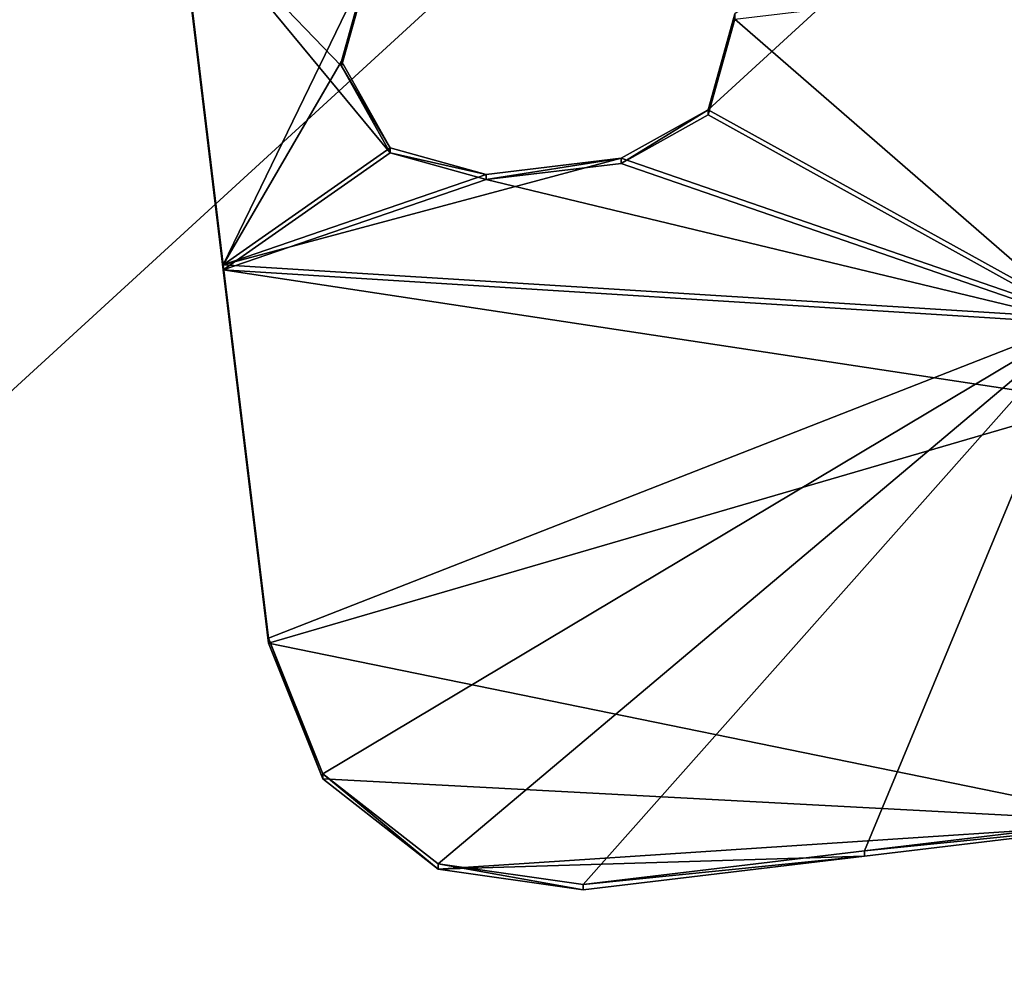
# Model space of a CAD drawing. Extents: x -1633 to 62, y -535 to 375.
# Tile 220 of 256: x -223 to -205, y -2 to 15. Entities that reach past the tile are written whole.
import ezdxf

# ---------------------------------------------------------------- set-up
doc = ezdxf.new("R2010")
doc.units = 0
doc.header["$LTSCALE"] = 33.374815
for name, color, linetype in [('1005', 7, 'CONTINUOUS'), ('1007', 7, 'CONTINUOUS'), ('1032', 7, 'CONTINUOUS'), ('1033', 7, 'CONTINUOUS'), ('1035', 7, 'CONTINUOUS'), ('1037', 7, 'CONTINUOUS'), ('1110', 7, 'CONTINUOUS'), ('409', 7, 'CONTINUOUS'), ('411', 7, 'CONTINUOUS'), ('999', 7, 'CONTINUOUS')]:
    doc.layers.add(name, color=color, linetype=linetype)

msp = doc.modelspace()

# ---------------------------------------------------------------- linework, layer by layer
at = {"layer": '1005', "color": 7, "linetype": 'CONTINUOUS'}
for points in [[(-203.957, 9.681, 225.758), (-205.02, 18.493, 224.951), (-210.62, 13.367, 225.42), (-203.957, 9.681, 225.758)], [(-210.62, 13.367, 225.42), (-205.02, 18.493, 224.951), (-210.145, 15.056, 225.266), (-210.62, 13.367, 225.42)], [(-219.975, 17.223, 225.067), (-219.18, 10.631, 225.671), (-216.62, 15.912, 225.187), (-219.975, 17.223, 225.067)], [(-216.62, 15.912, 225.187), (-219.18, 10.631, 225.671), (-217.095, 14.224, 225.342), (-216.62, 15.912, 225.187)], [(-217.095, 14.224, 225.342), (-219.18, 10.631, 225.671), (-216.232, 12.696, 225.482), (-217.095, 14.224, 225.342)], [(-212.154, 12.509, 225.499), (-203.957, 9.681, 225.758), (-210.62, 13.367, 225.42), (-212.154, 12.509, 225.499)], [(-219.18, 10.631, 225.671), (-214.537, 12.223, 225.525), (-216.232, 12.696, 225.482), (-219.18, 10.631, 225.671)], [(-219.18, 10.631, 225.671), (-203.957, 9.681, 225.758), (-212.154, 12.509, 225.499), (-219.18, 10.631, 225.671)], [(-214.537, 12.223, 225.525), (-219.18, 10.631, 225.671), (-212.154, 12.509, 225.499), (-214.537, 12.223, 225.525)], [(-218.384, 4.04, 226.274), (-203.957, 9.681, 225.758), (-219.18, 10.631, 225.671), (-218.384, 4.04, 226.274)], [(-203.957, 9.681, 225.758), (-218.384, 4.04, 226.274), (-217.42, 1.647, 226.493), (-203.957, 9.681, 225.758)], [(-203.957, 9.681, 225.758), (-217.42, 1.647, 226.493), (-215.386, 0.056, 226.639), (-203.957, 9.681, 225.758)], [(-203.957, 9.681, 225.758), (-215.386, 0.056, 226.639), (-212.823, -0.31, 226.673), (-203.957, 9.681, 225.758)], [(-203.957, 9.681, 225.758), (-212.823, -0.31, 226.673), (-207.859, 0.284, 226.618), (-203.957, 9.681, 225.758)], [(-202.895, 0.879, 226.564), (-203.957, 9.681, 225.758), (-207.859, 0.284, 226.618), (-202.895, 0.879, 226.564)]]:
    msp.add_3dface(points, dxfattribs=at)
at = {"layer": '1007', "color": 7, "linetype": 'CONTINUOUS'}
for points in [[(-202.895, 0.787, 225.568), (-202.895, 0.879, 226.564), (-207.859, 0.284, 226.618), (-202.895, 0.787, 225.568)], [(-207.859, 0.193, 225.622), (-202.895, 0.787, 225.568), (-207.859, 0.284, 226.618), (-207.859, 0.193, 225.622)], [(-212.823, -0.31, 226.673), (-207.859, 0.193, 225.622), (-207.859, 0.284, 226.618), (-212.823, -0.31, 226.673)], [(-212.823, -0.401, 225.677), (-207.859, 0.193, 225.622), (-212.823, -0.31, 226.673), (-212.823, -0.401, 225.677)]]:
    msp.add_3dface(points, dxfattribs=at)
at = {"layer": '1032', "color": 7, "linetype": 'CONTINUOUS'}
for points in [[(-212.154, 12.417, 224.503), (-214.537, 12.132, 224.529), (-212.154, 12.509, 225.499), (-212.154, 12.417, 224.503)], [(-214.537, 12.132, 224.529), (-214.537, 12.223, 225.525), (-212.154, 12.509, 225.499), (-214.537, 12.132, 224.529)]]:
    msp.add_3dface(points, dxfattribs=at)
at = {"layer": '1033', "color": 7, "linetype": 'CONTINUOUS'}
for points in [[(-216.62, 15.821, 224.191), (-216.62, 15.912, 225.187), (-217.095, 14.224, 225.342), (-216.62, 15.821, 224.191)], [(-217.095, 14.133, 224.346), (-216.62, 15.821, 224.191), (-217.095, 14.224, 225.342), (-217.095, 14.133, 224.346)], [(-217.095, 14.133, 224.346), (-217.095, 14.224, 225.342), (-216.232, 12.696, 225.482), (-217.095, 14.133, 224.346)], [(-216.232, 12.605, 224.486), (-217.095, 14.133, 224.346), (-216.232, 12.696, 225.482), (-216.232, 12.605, 224.486)], [(-214.537, 12.223, 225.525), (-216.232, 12.605, 224.486), (-216.232, 12.696, 225.482), (-214.537, 12.223, 225.525)], [(-214.537, 12.132, 224.529), (-216.232, 12.605, 224.486), (-214.537, 12.223, 225.525), (-214.537, 12.132, 224.529)]]:
    msp.add_3dface(points, dxfattribs=at)
at = {"layer": '1035', "color": 7, "linetype": 'CONTINUOUS'}
for points in [[(-210.145, 14.965, 224.27), (-210.62, 13.276, 224.424), (-210.145, 15.056, 225.266), (-210.145, 14.965, 224.27)], [(-210.62, 13.276, 224.424), (-210.62, 13.367, 225.42), (-210.145, 15.056, 225.266), (-210.62, 13.276, 224.424)], [(-210.62, 13.276, 224.424), (-212.154, 12.417, 224.503), (-210.62, 13.367, 225.42), (-210.62, 13.276, 224.424)], [(-212.154, 12.417, 224.503), (-212.154, 12.509, 225.499), (-210.62, 13.367, 225.42), (-212.154, 12.417, 224.503)]]:
    msp.add_3dface(points, dxfattribs=at)
at = {"layer": '1037', "color": 7, "linetype": 'CONTINUOUS'}
for points in [[(-219.975, 17.132, 224.071), (-219.18, 10.54, 224.675), (-219.975, 17.223, 225.067), (-219.975, 17.132, 224.071)], [(-219.975, 17.223, 225.067), (-219.18, 10.54, 224.675), (-219.18, 10.631, 225.671), (-219.975, 17.223, 225.067)], [(-219.18, 10.54, 224.675), (-218.384, 3.949, 225.279), (-219.18, 10.631, 225.671), (-219.18, 10.54, 224.675)], [(-218.384, 3.949, 225.279), (-218.384, 4.04, 226.274), (-219.18, 10.631, 225.671), (-218.384, 3.949, 225.279)]]:
    msp.add_3dface(points, dxfattribs=at)
at = {"layer": '1110', "color": 7, "linetype": 'CONTINUOUS'}
for points in [[(-218.384, 3.949, 225.279), (-217.42, 1.556, 225.498), (-218.384, 4.04, 226.274), (-218.384, 3.949, 225.279)], [(-218.384, 4.04, 226.274), (-217.42, 1.556, 225.498), (-217.42, 1.647, 226.493), (-218.384, 4.04, 226.274)], [(-217.42, 1.556, 225.498), (-215.386, -0.035, 225.643), (-217.42, 1.647, 226.493), (-217.42, 1.556, 225.498)], [(-217.42, 1.647, 226.493), (-215.386, -0.035, 225.643), (-215.386, 0.056, 226.639), (-217.42, 1.647, 226.493)], [(-215.386, -0.035, 225.643), (-212.823, -0.401, 225.677), (-215.386, 0.056, 226.639), (-215.386, -0.035, 225.643)], [(-215.386, 0.056, 226.639), (-212.823, -0.401, 225.677), (-212.823, -0.31, 226.673), (-215.386, 0.056, 226.639)]]:
    msp.add_3dface(points, dxfattribs=at)
at = {"layer": '409', "color": 7, "linetype": 'CONTINUOUS'}
for points in [[(-270.544, -35.198, -222.23), (-270.544, 35.198, -222.23), (-193.658, -35.198, -222.23), (-270.544, -35.198, -222.23)], [(-193.658, -35.198, -222.23), (-270.544, 35.198, -222.23), (-193.658, 35.198, -222.23), (-193.658, -35.198, -222.23)]]:
    msp.add_3dface(points, dxfattribs=at)
at = {"layer": '411', "color": 7, "linetype": 'CONTINUOUS'}
for points in [[(-270.544, 35.198, 222.23), (-270.544, -35.198, 222.23), (-193.658, 35.198, 222.23), (-270.544, 35.198, 222.23)], [(-193.658, 35.198, 222.23), (-270.544, -35.198, 222.23), (-193.658, -35.198, 222.23), (-193.658, 35.198, 222.23)]]:
    msp.add_3dface(points, dxfattribs=at)
at = {"layer": '999', "color": 7, "linetype": 'CONTINUOUS'}
for points in [[(-219.18, 10.54, 224.675), (-219.975, 17.132, 224.071), (-216.232, 12.605, 224.486), (-219.18, 10.54, 224.675)], [(-216.232, 12.605, 224.486), (-219.975, 17.132, 224.071), (-217.095, 14.133, 224.346), (-216.232, 12.605, 224.486)], [(-217.095, 14.133, 224.346), (-219.975, 17.132, 224.071), (-216.62, 15.821, 224.191), (-217.095, 14.133, 224.346)], [(-204.685, 15.618, 224.21), (-203.957, 9.59, 224.762), (-210.145, 14.965, 224.27), (-204.685, 15.618, 224.21)], [(-210.145, 14.965, 224.27), (-203.957, 9.59, 224.762), (-210.62, 13.276, 224.424), (-210.145, 14.965, 224.27)], [(-210.62, 13.276, 224.424), (-203.957, 9.59, 224.762), (-212.154, 12.417, 224.503), (-210.62, 13.276, 224.424)], [(-214.537, 12.132, 224.529), (-219.18, 10.54, 224.675), (-216.232, 12.605, 224.486), (-214.537, 12.132, 224.529)], [(-203.957, 9.59, 224.762), (-214.537, 12.132, 224.529), (-212.154, 12.417, 224.503), (-203.957, 9.59, 224.762)], [(-203.957, 9.59, 224.762), (-219.18, 10.54, 224.675), (-214.537, 12.132, 224.529), (-203.957, 9.59, 224.762)], [(-218.384, 3.949, 225.279), (-219.18, 10.54, 224.675), (-203.79, 8.203, 224.889), (-218.384, 3.949, 225.279)], [(-203.79, 8.203, 224.889), (-219.18, 10.54, 224.675), (-203.957, 9.59, 224.762), (-203.79, 8.203, 224.889)], [(-202.895, 0.787, 225.568), (-218.384, 3.949, 225.279), (-203.79, 8.203, 224.889), (-202.895, 0.787, 225.568)], [(-217.42, 1.556, 225.498), (-218.384, 3.949, 225.279), (-202.895, 0.787, 225.568), (-217.42, 1.556, 225.498)], [(-215.386, -0.035, 225.643), (-217.42, 1.556, 225.498), (-202.895, 0.787, 225.568), (-215.386, -0.035, 225.643)], [(-207.859, 0.193, 225.622), (-215.386, -0.035, 225.643), (-202.895, 0.787, 225.568), (-207.859, 0.193, 225.622)], [(-212.823, -0.401, 225.677), (-215.386, -0.035, 225.643), (-207.859, 0.193, 225.622), (-212.823, -0.401, 225.677)]]:
    msp.add_3dface(points, dxfattribs=at)

doc.saveas('drawing.dxf')
